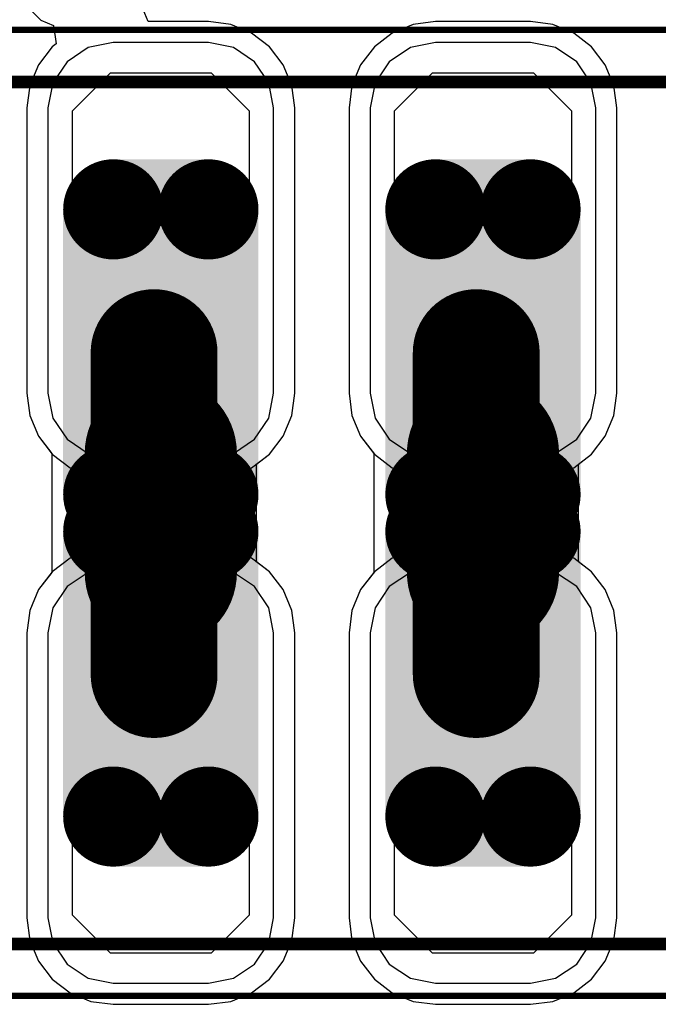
# Model space of a CAD drawing. Header units: millimetres. Extents: x -0.08 to 3.17, y -0.08 to 4.88.
# Tile 175 of 256: x 1.7 to 1.9, y 2.41 to 2.71. Entities that reach past the tile are written whole.
import ezdxf

# ---------------------------------------------------------------- set-up
doc = ezdxf.new("R2010")
doc.units = ezdxf.units.MM
doc.header["$MEASUREMENT"] = 0
for name, color, linetype in [('BottomLayer', 5, 'Continuous'), ('BottomSolder', 6, 'Continuous'), ('Mechanical13', 56, 'Continuous'), ('Mechanical15', 56, 'Continuous'), ('MidLayer1', 16, 'Continuous'), ('MidLayer2', 76, 'Continuous'), ('MultiLayer', 9, 'Continuous'), ('PadHoleLayer', 156, 'Continuous'), ('TopLayer', 1, 'Continuous'), ('TopPaste', 8, 'Continuous'), ('TopSolder', 216, 'Continuous')]:
    doc.layers.add(name, color=color, linetype=linetype)

# ---------------------------------------------------------------- blocks, each defined once
blk = doc.blocks.new('HLE_115_02_F_DV_F_________1_548')
at = {"layer": 'BottomLayer', "const_width": 0.01476}
for points in [[(0.17785, 0.09429, 1), (0.19262, 0.09429, 1)], [(0.20738, 0.09429, 1), (0.22215, 0.09429, 1)], [(0.27785, 0.09429, 1), (0.29262, 0.09429, 1)], [(0.30738, 0.09429, 1), (0.32215, 0.09429, 1)], [(0.17785, 0.00571, 1), (0.19262, 0.00571, 1)], [(0.20738, 0.00571, 1), (0.22215, 0.00571, 1)], [(0.27785, 0.00571, 1), (0.29262, 0.00571, 1)], [(0.30738, 0.00571, 1), (0.32215, 0.00571, 1)], [(0.17785, -0.00571, 1), (0.19262, -0.00571, 1)], [(0.20738, -0.00571, 1), (0.22215, -0.00571, 1)], [(0.27785, -0.00571, 1), (0.29262, -0.00571, 1)], [(0.30738, -0.00571, 1), (0.32215, -0.00571, 1)], [(0.17785, -0.09429, 1), (0.19262, -0.09429, 1)], [(0.20738, -0.09429, 1), (0.22215, -0.09429, 1)], [(0.27785, -0.09429, 1), (0.29262, -0.09429, 1)], [(0.30738, -0.09429, 1), (0.32215, -0.09429, 1)]]:
    blk.add_lwpolyline(points, format="xyb", close=True, dxfattribs=at)
at = {"layer": 'BottomLayer'}
for points in [[(0.18524, -0.00906), (0.21476, -0.00906), (0.18524, 0.10906), (0.21476, 0.10906)], [(0.28524, -0.00906), (0.31476, -0.00906), (0.28524, 0.10906), (0.31476, 0.10906)], [(0.17047, 0.00571), (0.22953, 0.00571), (0.17047, 0.09429), (0.22953, 0.09429)], [(0.27047, 0.00571), (0.32953, 0.00571), (0.27047, 0.09429), (0.32953, 0.09429)], [(0.21476, 0.00906), (0.18524, 0.00906), (0.21476, -0.10906), (0.18524, -0.10906)], [(0.31476, 0.00906), (0.28524, 0.00906), (0.31476, -0.10906), (0.28524, -0.10906)], [(0.22953, -0.00571), (0.17047, -0.00571), (0.22953, -0.09429), (0.17047, -0.09429)], [(0.32953, -0.00571), (0.27047, -0.00571), (0.32953, -0.09429), (0.27047, -0.09429)]]:
    blk.add_solid(points, dxfattribs=at)
at = {"layer": 'BottomSolder', "const_width": 0.01555}
for points in [[(0.17746, 0.09429, 1), (0.19301, 0.09429, 1)], [(0.20699, 0.09429, 1), (0.22254, 0.09429, 1)], [(0.27746, 0.09429, 1), (0.29301, 0.09429, 1)], [(0.30699, 0.09429, 1), (0.32254, 0.09429, 1)], [(0.17746, 0.00571, 1), (0.19301, 0.00571, 1)], [(0.20699, 0.00571, 1), (0.22254, 0.00571, 1)], [(0.27746, 0.00571, 1), (0.29301, 0.00571, 1)], [(0.30699, 0.00571, 1), (0.32254, 0.00571, 1)], [(0.17746, -0.00571, 1), (0.19301, -0.00571, 1)], [(0.20699, -0.00571, 1), (0.22254, -0.00571, 1)], [(0.27746, -0.00571, 1), (0.29301, -0.00571, 1)], [(0.30699, -0.00571, 1), (0.32254, -0.00571, 1)], [(0.17746, -0.09429, 1), (0.19301, -0.09429, 1)], [(0.20699, -0.09429, 1), (0.22254, -0.09429, 1)], [(0.27746, -0.09429, 1), (0.29301, -0.09429, 1)], [(0.30699, -0.09429, 1), (0.32254, -0.09429, 1)]]:
    blk.add_lwpolyline(points, format="xyb", close=True, dxfattribs=at)
at = {"layer": 'BottomSolder'}
for points in [[(0.18524, -0.00984), (0.21476, -0.00984), (0.18524, 0.10984), (0.21476, 0.10984)], [(0.28524, -0.00984), (0.31476, -0.00984), (0.28524, 0.10984), (0.31476, 0.10984)], [(0.16969, 0.00571), (0.23031, 0.00571), (0.16969, 0.09429), (0.23031, 0.09429)], [(0.26969, 0.00571), (0.33031, 0.00571), (0.26969, 0.09429), (0.33031, 0.09429)], [(0.21476, 0.00984), (0.18524, 0.00984), (0.21476, -0.10984), (0.18524, -0.10984)], [(0.31476, 0.00984), (0.28524, 0.00984), (0.31476, -0.10984), (0.28524, -0.10984)], [(0.23031, -0.00571), (0.16969, -0.00571), (0.23031, -0.09429), (0.16969, -0.09429)], [(0.33031, -0.00571), (0.26969, -0.00571), (0.33031, -0.09429), (0.26969, -0.09429)]]:
    blk.add_solid(points, dxfattribs=at)
at = {"layer": 'Mechanical13', "const_width": 0.00394}
for points in [[(-0.74409, 0.13386), (0.74409, 0.13386)], [(-0.74409, -0.13386), (0.74409, -0.13386)]]:
    blk.add_lwpolyline(points, dxfattribs=at)
at = {"layer": 'Mechanical15', "const_width": 0.00197}
for points in [[(-0.75197, 0.15), (0.75197, 0.15)], [(-0.75197, -0.15), (0.75197, -0.15)]]:
    blk.add_lwpolyline(points, dxfattribs=at)
at = {"layer": 'MidLayer1', "const_width": 0.01476}
for points in [[(0.17785, 0.09429, 1), (0.19262, 0.09429, 1)], [(0.20738, 0.09429, 1), (0.22215, 0.09429, 1)], [(0.27785, 0.09429, 1), (0.29262, 0.09429, 1)], [(0.30738, 0.09429, 1), (0.32215, 0.09429, 1)], [(0.17785, 0.00571, 1), (0.19262, 0.00571, 1)], [(0.20738, 0.00571, 1), (0.22215, 0.00571, 1)], [(0.27785, 0.00571, 1), (0.29262, 0.00571, 1)], [(0.30738, 0.00571, 1), (0.32215, 0.00571, 1)], [(0.17785, -0.00571, 1), (0.19262, -0.00571, 1)], [(0.20738, -0.00571, 1), (0.22215, -0.00571, 1)], [(0.27785, -0.00571, 1), (0.29262, -0.00571, 1)], [(0.30738, -0.00571, 1), (0.32215, -0.00571, 1)], [(0.17785, -0.09429, 1), (0.19262, -0.09429, 1)], [(0.20738, -0.09429, 1), (0.22215, -0.09429, 1)], [(0.27785, -0.09429, 1), (0.29262, -0.09429, 1)], [(0.30738, -0.09429, 1), (0.32215, -0.09429, 1)]]:
    blk.add_lwpolyline(points, format="xyb", close=True, dxfattribs=at)
at = {"layer": 'MidLayer1'}
for points in [[(0.18524, -0.00906), (0.21476, -0.00906), (0.18524, 0.10906), (0.21476, 0.10906)], [(0.28524, -0.00906), (0.31476, -0.00906), (0.28524, 0.10906), (0.31476, 0.10906)], [(0.17047, 0.00571), (0.22953, 0.00571), (0.17047, 0.09429), (0.22953, 0.09429)], [(0.27047, 0.00571), (0.32953, 0.00571), (0.27047, 0.09429), (0.32953, 0.09429)], [(0.21476, 0.00906), (0.18524, 0.00906), (0.21476, -0.10906), (0.18524, -0.10906)], [(0.31476, 0.00906), (0.28524, 0.00906), (0.31476, -0.10906), (0.28524, -0.10906)], [(0.22953, -0.00571), (0.17047, -0.00571), (0.22953, -0.09429), (0.17047, -0.09429)], [(0.32953, -0.00571), (0.27047, -0.00571), (0.32953, -0.09429), (0.27047, -0.09429)]]:
    blk.add_solid(points, dxfattribs=at)
at = {"layer": 'MidLayer2', "const_width": 0.01476}
for points in [[(0.17785, 0.09429, 1), (0.19262, 0.09429, 1)], [(0.20738, 0.09429, 1), (0.22215, 0.09429, 1)], [(0.27785, 0.09429, 1), (0.29262, 0.09429, 1)], [(0.30738, 0.09429, 1), (0.32215, 0.09429, 1)], [(0.17785, 0.00571, 1), (0.19262, 0.00571, 1)], [(0.20738, 0.00571, 1), (0.22215, 0.00571, 1)], [(0.27785, 0.00571, 1), (0.29262, 0.00571, 1)], [(0.30738, 0.00571, 1), (0.32215, 0.00571, 1)], [(0.17785, -0.00571, 1), (0.19262, -0.00571, 1)], [(0.20738, -0.00571, 1), (0.22215, -0.00571, 1)], [(0.27785, -0.00571, 1), (0.29262, -0.00571, 1)], [(0.30738, -0.00571, 1), (0.32215, -0.00571, 1)], [(0.17785, -0.09429, 1), (0.19262, -0.09429, 1)], [(0.20738, -0.09429, 1), (0.22215, -0.09429, 1)], [(0.27785, -0.09429, 1), (0.29262, -0.09429, 1)], [(0.30738, -0.09429, 1), (0.32215, -0.09429, 1)]]:
    blk.add_lwpolyline(points, format="xyb", close=True, dxfattribs=at)
at = {"layer": 'MidLayer2'}
for points in [[(0.18524, -0.00906), (0.21476, -0.00906), (0.18524, 0.10906), (0.21476, 0.10906)], [(0.28524, -0.00906), (0.31476, -0.00906), (0.28524, 0.10906), (0.31476, 0.10906)], [(0.17047, 0.00571), (0.22953, 0.00571), (0.17047, 0.09429), (0.22953, 0.09429)], [(0.27047, 0.00571), (0.32953, 0.00571), (0.27047, 0.09429), (0.32953, 0.09429)], [(0.21476, 0.00906), (0.18524, 0.00906), (0.21476, -0.10906), (0.18524, -0.10906)], [(0.31476, 0.00906), (0.28524, 0.00906), (0.31476, -0.10906), (0.28524, -0.10906)], [(0.22953, -0.00571), (0.17047, -0.00571), (0.22953, -0.09429), (0.17047, -0.09429)], [(0.32953, -0.00571), (0.27047, -0.00571), (0.32953, -0.09429), (0.27047, -0.09429)]]:
    blk.add_solid(points, dxfattribs=at)
at = {"layer": 'MultiLayer', "const_width": 0.01476}
for points in [[(0.17785, 0.09429, 1), (0.19262, 0.09429, 1)], [(0.20738, 0.09429, 1), (0.22215, 0.09429, 1)], [(0.27785, 0.09429, 1), (0.29262, 0.09429, 1)], [(0.30738, 0.09429, 1), (0.32215, 0.09429, 1)], [(0.17785, 0.00571, 1), (0.19262, 0.00571, 1)], [(0.20738, 0.00571, 1), (0.22215, 0.00571, 1)], [(0.27785, 0.00571, 1), (0.29262, 0.00571, 1)], [(0.30738, 0.00571, 1), (0.32215, 0.00571, 1)], [(0.17785, -0.00571, 1), (0.19262, -0.00571, 1)], [(0.20738, -0.00571, 1), (0.22215, -0.00571, 1)], [(0.27785, -0.00571, 1), (0.29262, -0.00571, 1)], [(0.30738, -0.00571, 1), (0.32215, -0.00571, 1)], [(0.17785, -0.09429, 1), (0.19262, -0.09429, 1)], [(0.20738, -0.09429, 1), (0.22215, -0.09429, 1)], [(0.27785, -0.09429, 1), (0.29262, -0.09429, 1)], [(0.30738, -0.09429, 1), (0.32215, -0.09429, 1)]]:
    blk.add_lwpolyline(points, format="xyb", close=True, dxfattribs=at)
at = {"layer": 'MultiLayer'}
for points in [[(0.18524, -0.00906), (0.21476, -0.00906), (0.18524, 0.10906), (0.21476, 0.10906)], [(0.28524, -0.00906), (0.31476, -0.00906), (0.28524, 0.10906), (0.31476, 0.10906)], [(0.17047, 0.00571), (0.22953, 0.00571), (0.17047, 0.09429), (0.22953, 0.09429)], [(0.27047, 0.00571), (0.32953, 0.00571), (0.27047, 0.09429), (0.32953, 0.09429)], [(0.21476, 0.00906), (0.18524, 0.00906), (0.21476, -0.10906), (0.18524, -0.10906)], [(0.31476, 0.00906), (0.28524, 0.00906), (0.31476, -0.10906), (0.28524, -0.10906)], [(0.22953, -0.00571), (0.17047, -0.00571), (0.22953, -0.09429), (0.17047, -0.09429)], [(0.32953, -0.00571), (0.27047, -0.00571), (0.32953, -0.09429), (0.27047, -0.09429)]]:
    blk.add_solid(points, dxfattribs=at)
at = {"layer": 'PadHoleLayer', "const_width": 0.02362}
for points in [[(0.18819, 0.0185, 1), (0.21181, 0.0185, 1)], [(0.28819, 0.0185, 1), (0.31181, 0.0185, 1)], [(0.18819, -0.0185, 1), (0.21181, -0.0185, 1)], [(0.28819, -0.0185, 1), (0.31181, -0.0185, 1)]]:
    blk.add_lwpolyline(points, format="xyb", close=True, dxfattribs=at)
at = {"layer": 'TopLayer', "const_width": 0.01476}
for points in [[(0.17785, 0.09429, 1), (0.19262, 0.09429, 1)], [(0.20738, 0.09429, 1), (0.22215, 0.09429, 1)], [(0.27785, 0.09429, 1), (0.29262, 0.09429, 1)], [(0.30738, 0.09429, 1), (0.32215, 0.09429, 1)], [(0.17785, 0.00571, 1), (0.19262, 0.00571, 1)], [(0.20738, 0.00571, 1), (0.22215, 0.00571, 1)], [(0.27785, 0.00571, 1), (0.29262, 0.00571, 1)], [(0.30738, 0.00571, 1), (0.32215, 0.00571, 1)], [(0.17785, -0.00571, 1), (0.19262, -0.00571, 1)], [(0.20738, -0.00571, 1), (0.22215, -0.00571, 1)], [(0.27785, -0.00571, 1), (0.29262, -0.00571, 1)], [(0.30738, -0.00571, 1), (0.32215, -0.00571, 1)], [(0.17785, -0.09429, 1), (0.19262, -0.09429, 1)], [(0.20738, -0.09429, 1), (0.22215, -0.09429, 1)], [(0.27785, -0.09429, 1), (0.29262, -0.09429, 1)], [(0.30738, -0.09429, 1), (0.32215, -0.09429, 1)]]:
    blk.add_lwpolyline(points, format="xyb", close=True, dxfattribs=at)
at = {"layer": 'TopLayer'}
for points in [[(0.18524, -0.00906), (0.21476, -0.00906), (0.18524, 0.10906), (0.21476, 0.10906)], [(0.28524, -0.00906), (0.31476, -0.00906), (0.28524, 0.10906), (0.31476, 0.10906)], [(0.17047, 0.00571), (0.22953, 0.00571), (0.17047, 0.09429), (0.22953, 0.09429)], [(0.27047, 0.00571), (0.32953, 0.00571), (0.27047, 0.09429), (0.32953, 0.09429)], [(0.21476, 0.00906), (0.18524, 0.00906), (0.21476, -0.10906), (0.18524, -0.10906)], [(0.31476, 0.00906), (0.28524, 0.00906), (0.31476, -0.10906), (0.28524, -0.10906)], [(0.22953, -0.00571), (0.17047, -0.00571), (0.22953, -0.09429), (0.17047, -0.09429)], [(0.32953, -0.00571), (0.27047, -0.00571), (0.32953, -0.09429), (0.27047, -0.09429)]]:
    blk.add_solid(points, dxfattribs=at)
at = {"layer": 'TopSolder', "const_width": 0.01555}
for points in [[(0.17746, 0.09429, 1), (0.19301, 0.09429, 1)], [(0.20699, 0.09429, 1), (0.22254, 0.09429, 1)], [(0.27746, 0.09429, 1), (0.29301, 0.09429, 1)], [(0.30699, 0.09429, 1), (0.32254, 0.09429, 1)], [(0.17746, 0.00571, 1), (0.19301, 0.00571, 1)], [(0.20699, 0.00571, 1), (0.22254, 0.00571, 1)], [(0.27746, 0.00571, 1), (0.29301, 0.00571, 1)], [(0.30699, 0.00571, 1), (0.32254, 0.00571, 1)], [(0.17746, -0.00571, 1), (0.19301, -0.00571, 1)], [(0.20699, -0.00571, 1), (0.22254, -0.00571, 1)], [(0.27746, -0.00571, 1), (0.29301, -0.00571, 1)], [(0.30699, -0.00571, 1), (0.32254, -0.00571, 1)], [(0.17746, -0.09429, 1), (0.19301, -0.09429, 1)], [(0.20699, -0.09429, 1), (0.22254, -0.09429, 1)], [(0.27746, -0.09429, 1), (0.29301, -0.09429, 1)], [(0.30699, -0.09429, 1), (0.32254, -0.09429, 1)]]:
    blk.add_lwpolyline(points, format="xyb", close=True, dxfattribs=at)
at = {"layer": 'TopSolder'}
for points in [[(0.18524, -0.00984), (0.21476, -0.00984), (0.18524, 0.10984), (0.21476, 0.10984)], [(0.28524, -0.00984), (0.31476, -0.00984), (0.28524, 0.10984), (0.31476, 0.10984)], [(0.16969, 0.00571), (0.23031, 0.00571), (0.16969, 0.09429), (0.23031, 0.09429)], [(0.26969, 0.00571), (0.33031, 0.00571), (0.26969, 0.09429), (0.33031, 0.09429)], [(0.17047, 0.07776), (0.22953, 0.07776), (0.17047, 0.0876), (0.22953, 0.0876)], [(0.27047, 0.07776), (0.32953, 0.07776), (0.27047, 0.0876), (0.32953, 0.0876)], [(0.21476, 0.00984), (0.18524, 0.00984), (0.21476, -0.10984), (0.18524, -0.10984)], [(0.31476, 0.00984), (0.28524, 0.00984), (0.31476, -0.10984), (0.28524, -0.10984)], [(0.23031, -0.00571), (0.16969, -0.00571), (0.23031, -0.09429), (0.16969, -0.09429)], [(0.33031, -0.00571), (0.26969, -0.00571), (0.33031, -0.09429), (0.26969, -0.09429)], [(0.17047, -0.0876), (0.22953, -0.0876), (0.17047, -0.07776), (0.22953, -0.07776)], [(0.27047, -0.0876), (0.32953, -0.0876), (0.27047, -0.07776), (0.32953, -0.07776)]]:
    blk.add_solid(points, dxfattribs=at)

msp = doc.modelspace()

# ---------------------------------------------------------------- linework, layer by layer
at = {"layer": 'BottomLayer'}
for p, q in [((1.7043, 2.71793), (1.70995, 2.71228)), ((1.74333, 2.71184), (1.74126, 2.71684)), ((1.70995, 2.71228), (1.71395, 2.71063)), ((1.71395, 2.71063), (1.7147, 2.7049)), ((1.76199, 2.71184), (1.74333, 2.71184)), ((1.76893, 2.71093), (1.76199, 2.71184)), ((1.77539, 2.70825), (1.76893, 2.71093)), ((1.82553, 2.71093), (1.81906, 2.70825)), ((1.83246, 2.71184), (1.82553, 2.71093)), ((1.86199, 2.71184), (1.83246, 2.71184)), ((1.86893, 2.71093), (1.86199, 2.71184)), ((1.87539, 2.70825), (1.86893, 2.71093)), ((1.78095, 2.70399), (1.77539, 2.70825)), ((1.81906, 2.70825), (1.81351, 2.70399)), ((1.88095, 2.70399), (1.87539, 2.70825)), ((1.71351, 2.70399), (1.70925, 2.69844)), ((1.7147, 2.7049), (1.71351, 2.70399)), ((1.7852, 2.69844), (1.78095, 2.70399)), ((1.81351, 2.70399), (1.80925, 2.69844)), ((1.88521, 2.69844), (1.88095, 2.70399)), ((1.70925, 2.69844), (1.70657, 2.69197)), ((1.78788, 2.69197), (1.7852, 2.69844)), ((1.80925, 2.69844), (1.80657, 2.69197)), ((1.88788, 2.69197), (1.88521, 2.69844)), ((1.70657, 2.69197), (1.70566, 2.68503)), ((1.7888, 2.68503), (1.78788, 2.69197)), ((1.80657, 2.69197), (1.80566, 2.68503)), ((1.8888, 2.68503), (1.88788, 2.69197)), ((1.70566, 2.68503), (1.70566, 2.59645)), ((1.7888, 2.59645), (1.7888, 2.68503)), ((1.80566, 2.68503), (1.80566, 2.59645)), ((1.8888, 2.59645), (1.8888, 2.68503)), ((1.70566, 2.59645), (1.70657, 2.58951)), ((1.78788, 2.58951), (1.7888, 2.59645)), ((1.80566, 2.59645), (1.80657, 2.58951)), ((1.88788, 2.58951), (1.8888, 2.59645)), ((1.70657, 2.58951), (1.70925, 2.58305)), ((1.7852, 2.58305), (1.78788, 2.58951)), ((1.80657, 2.58951), (1.80925, 2.58305)), ((1.88521, 2.58305), (1.88788, 2.58951)), ((1.70925, 2.58305), (1.71337, 2.57768)), ((1.78095, 2.5775), (1.7852, 2.58305)), ((1.80925, 2.58305), (1.81337, 2.57768)), ((1.88095, 2.5775), (1.88521, 2.58305)), ((1.71337, 2.57768), (1.71337, 2.54081)), ((1.77691, 2.5744), (1.78095, 2.5775)), ((1.81337, 2.57768), (1.81337, 2.54081)), ((1.87691, 2.5744), (1.88095, 2.5775)), ((1.77691, 2.54409), (1.77691, 2.5744)), ((1.87691, 2.54409), (1.87691, 2.5744)), ((1.78095, 2.541), (1.77691, 2.54409)), ((1.88095, 2.541), (1.87691, 2.54409)), ((1.71337, 2.54081), (1.70925, 2.53544)), ((1.7852, 2.53544), (1.78095, 2.541)), ((1.81337, 2.54081), (1.80925, 2.53544)), ((1.88521, 2.53544), (1.88095, 2.541)), ((1.70925, 2.53544), (1.70657, 2.52898)), ((1.78788, 2.52898), (1.7852, 2.53544)), ((1.80925, 2.53544), (1.80657, 2.52898)), ((1.88788, 2.52898), (1.88521, 2.53544)), ((1.70657, 2.52898), (1.70566, 2.52204)), ((1.7888, 2.52204), (1.78788, 2.52898)), ((1.80657, 2.52898), (1.80566, 2.52204)), ((1.8888, 2.52204), (1.88788, 2.52898)), ((1.70566, 2.52204), (1.70566, 2.43346)), ((1.7888, 2.43346), (1.7888, 2.52204)), ((1.80566, 2.52204), (1.80566, 2.43346)), ((1.8888, 2.43346), (1.8888, 2.52204)), ((1.70566, 2.43346), (1.70657, 2.42652)), ((1.78788, 2.42652), (1.7888, 2.43346)), ((1.80566, 2.43346), (1.80657, 2.42652)), ((1.88788, 2.42652), (1.8888, 2.43346)), ((1.70657, 2.42652), (1.70925, 2.42006)), ((1.7852, 2.42006), (1.78788, 2.42652)), ((1.80657, 2.42652), (1.80925, 2.42006)), ((1.88521, 2.42006), (1.88788, 2.42652)), ((1.70925, 2.42006), (1.71351, 2.41451)), ((1.78095, 2.41451), (1.7852, 2.42006)), ((1.80925, 2.42006), (1.81351, 2.41451)), ((1.88095, 2.41451), (1.88521, 2.42006)), ((1.71351, 2.41451), (1.71906, 2.41025)), ((1.77539, 2.41025), (1.78095, 2.41451)), ((1.81351, 2.41451), (1.81906, 2.41025)), ((1.87539, 2.41025), (1.88095, 2.41451)), ((1.71906, 2.41025), (1.72553, 2.40757)), ((1.76893, 2.40757), (1.77539, 2.41025)), ((1.81906, 2.41025), (1.82553, 2.40757)), ((1.86893, 2.40757), (1.87539, 2.41025)), ((1.72553, 2.40757), (1.73246, 2.40666)), ((1.73246, 2.40666), (1.76199, 2.40666)), ((1.76199, 2.40666), (1.76893, 2.40757)), ((1.82553, 2.40757), (1.83246, 2.40666)), ((1.83246, 2.40666), (1.86199, 2.40666)), ((1.86199, 2.40666), (1.86893, 2.40757))]:
    msp.add_line(p, q, dxfattribs=at)
at = {"layer": 'BottomLayer', "const_width": 0.03937}
for points in [[(1.74514, 2.50905), (1.74514, 2.60905)], [(1.84514, 2.50905), (1.84514, 2.60905)]]:
    msp.add_lwpolyline(points, dxfattribs=at)
at = {"layer": 'BottomLayer', "const_width": 0.01969}
for points in [[(1.7353, 2.60905, 1), (1.75498, 2.60905, 1)], [(1.8353, 2.60905, 1), (1.85498, 2.60905, 1)], [(1.7353, 2.50905, 1), (1.75498, 2.50905, 1)], [(1.8353, 2.50905, 1), (1.85498, 2.50905, 1)]]:
    msp.add_lwpolyline(points, format="xyb", close=True, dxfattribs=at)
at = {"layer": 'MidLayer1'}
for p, q in [((1.7043, 2.71793), (1.70995, 2.71228)), ((1.74333, 2.71184), (1.74126, 2.71684)), ((1.70995, 2.71228), (1.71395, 2.71063)), ((1.71395, 2.71063), (1.7147, 2.7049)), ((1.76199, 2.71184), (1.74333, 2.71184)), ((1.76893, 2.71093), (1.76199, 2.71184)), ((1.77539, 2.70825), (1.76893, 2.71093)), ((1.82553, 2.71093), (1.81906, 2.70825)), ((1.83246, 2.71184), (1.82553, 2.71093)), ((1.86199, 2.71184), (1.83246, 2.71184)), ((1.86893, 2.71093), (1.86199, 2.71184)), ((1.87539, 2.70825), (1.86893, 2.71093)), ((1.78095, 2.70399), (1.77539, 2.70825)), ((1.81906, 2.70825), (1.81351, 2.70399)), ((1.88095, 2.70399), (1.87539, 2.70825)), ((1.71351, 2.70399), (1.70925, 2.69844)), ((1.7147, 2.7049), (1.71351, 2.70399)), ((1.7852, 2.69844), (1.78095, 2.70399)), ((1.81351, 2.70399), (1.80925, 2.69844)), ((1.88521, 2.69844), (1.88095, 2.70399)), ((1.70925, 2.69844), (1.70657, 2.69197)), ((1.78788, 2.69197), (1.7852, 2.69844)), ((1.80925, 2.69844), (1.80657, 2.69197)), ((1.88788, 2.69197), (1.88521, 2.69844)), ((1.70657, 2.69197), (1.70566, 2.68503)), ((1.7888, 2.68503), (1.78788, 2.69197)), ((1.80657, 2.69197), (1.80566, 2.68503)), ((1.8888, 2.68503), (1.88788, 2.69197)), ((1.70566, 2.68503), (1.70566, 2.59645)), ((1.7888, 2.59645), (1.7888, 2.68503)), ((1.80566, 2.68503), (1.80566, 2.59645)), ((1.8888, 2.59645), (1.8888, 2.68503)), ((1.70566, 2.59645), (1.70657, 2.58951)), ((1.78788, 2.58951), (1.7888, 2.59645)), ((1.80566, 2.59645), (1.80657, 2.58951)), ((1.88788, 2.58951), (1.8888, 2.59645)), ((1.70657, 2.58951), (1.70925, 2.58305)), ((1.7852, 2.58305), (1.78788, 2.58951)), ((1.80657, 2.58951), (1.80925, 2.58305)), ((1.88521, 2.58305), (1.88788, 2.58951)), ((1.70925, 2.58305), (1.71351, 2.5775)), ((1.78095, 2.5775), (1.7852, 2.58305)), ((1.80925, 2.58305), (1.81351, 2.5775)), ((1.88095, 2.5775), (1.88521, 2.58305)), ((1.71351, 2.5775), (1.71906, 2.57324)), ((1.77539, 2.57324), (1.78095, 2.5775)), ((1.81351, 2.5775), (1.81906, 2.57324)), ((1.87539, 2.57324), (1.88095, 2.5775)), ((1.71906, 2.57324), (1.72553, 2.57056)), ((1.76893, 2.57056), (1.77539, 2.57324)), ((1.81906, 2.57324), (1.82553, 2.57056)), ((1.86893, 2.57056), (1.87539, 2.57324)), ((1.72553, 2.57056), (1.73246, 2.56965)), ((1.73246, 2.56965), (1.76199, 2.56965)), ((1.76199, 2.56965), (1.76893, 2.57056)), ((1.82553, 2.57056), (1.83246, 2.56965)), ((1.83246, 2.56965), (1.86199, 2.56965)), ((1.86199, 2.56965), (1.86893, 2.57056)), ((1.72553, 2.54793), (1.71906, 2.54526)), ((1.73246, 2.54885), (1.72553, 2.54793)), ((1.76199, 2.54885), (1.73246, 2.54885)), ((1.76893, 2.54793), (1.76199, 2.54885)), ((1.77539, 2.54526), (1.76893, 2.54793)), ((1.82553, 2.54793), (1.81906, 2.54526)), ((1.83246, 2.54885), (1.82553, 2.54793)), ((1.86199, 2.54885), (1.83246, 2.54885)), ((1.86893, 2.54793), (1.86199, 2.54885)), ((1.87539, 2.54526), (1.86893, 2.54793)), ((1.71906, 2.54526), (1.71351, 2.541)), ((1.78095, 2.541), (1.77539, 2.54526)), ((1.81906, 2.54526), (1.81351, 2.541)), ((1.88095, 2.541), (1.87539, 2.54526)), ((1.71351, 2.541), (1.70925, 2.53544)), ((1.7852, 2.53544), (1.78095, 2.541)), ((1.81351, 2.541), (1.80925, 2.53544)), ((1.88521, 2.53544), (1.88095, 2.541)), ((1.70925, 2.53544), (1.70657, 2.52898)), ((1.78788, 2.52898), (1.7852, 2.53544)), ((1.80925, 2.53544), (1.80657, 2.52898)), ((1.88788, 2.52898), (1.88521, 2.53544)), ((1.70657, 2.52898), (1.70566, 2.52204)), ((1.7888, 2.52204), (1.78788, 2.52898)), ((1.80657, 2.52898), (1.80566, 2.52204)), ((1.8888, 2.52204), (1.88788, 2.52898)), ((1.70566, 2.52204), (1.70566, 2.43346)), ((1.7888, 2.43346), (1.7888, 2.52204)), ((1.80566, 2.52204), (1.80566, 2.43346)), ((1.8888, 2.43346), (1.8888, 2.52204)), ((1.70566, 2.43346), (1.70657, 2.42652)), ((1.78788, 2.42652), (1.7888, 2.43346)), ((1.80566, 2.43346), (1.80657, 2.42652)), ((1.88788, 2.42652), (1.8888, 2.43346)), ((1.70657, 2.42652), (1.70925, 2.42006)), ((1.7852, 2.42006), (1.78788, 2.42652)), ((1.80657, 2.42652), (1.80925, 2.42006)), ((1.88521, 2.42006), (1.88788, 2.42652)), ((1.70925, 2.42006), (1.71351, 2.41451)), ((1.78095, 2.41451), (1.7852, 2.42006)), ((1.80925, 2.42006), (1.81351, 2.41451)), ((1.88095, 2.41451), (1.88521, 2.42006)), ((1.71351, 2.41451), (1.71906, 2.41025)), ((1.77539, 2.41025), (1.78095, 2.41451)), ((1.81351, 2.41451), (1.81906, 2.41025)), ((1.87539, 2.41025), (1.88095, 2.41451)), ((1.71906, 2.41025), (1.72553, 2.40757)), ((1.76893, 2.40757), (1.77539, 2.41025)), ((1.81906, 2.41025), (1.82553, 2.40757)), ((1.86893, 2.40757), (1.87539, 2.41025)), ((1.72553, 2.40757), (1.73246, 2.40666)), ((1.73246, 2.40666), (1.76199, 2.40666)), ((1.76199, 2.40666), (1.76893, 2.40757)), ((1.82553, 2.40757), (1.83246, 2.40666)), ((1.83246, 2.40666), (1.86199, 2.40666)), ((1.86199, 2.40666), (1.86893, 2.40757))]:
    msp.add_line(p, q, dxfattribs=at)
at = {"layer": 'MidLayer2'}
for p, q in [((1.72471, 2.70376), (1.71813, 2.69937)), ((1.73246, 2.70531), (1.72471, 2.70376)), ((1.76199, 2.70531), (1.73246, 2.70531)), ((1.76975, 2.70376), (1.76199, 2.70531)), ((1.77633, 2.69937), (1.76975, 2.70376)), ((1.82471, 2.70376), (1.81813, 2.69937)), ((1.83246, 2.70531), (1.82471, 2.70376)), ((1.86199, 2.70531), (1.83246, 2.70531)), ((1.86975, 2.70376), (1.86199, 2.70531)), ((1.87633, 2.69937), (1.86975, 2.70376)), ((1.71813, 2.69937), (1.71374, 2.69279)), ((1.78072, 2.69279), (1.77633, 2.69937)), ((1.81813, 2.69937), (1.81374, 2.69279)), ((1.88072, 2.69279), (1.87633, 2.69937)), ((1.71374, 2.69279), (1.71219, 2.68503)), ((1.78226, 2.68503), (1.78072, 2.69279)), ((1.81374, 2.69279), (1.81219, 2.68503)), ((1.88226, 2.68503), (1.88072, 2.69279)), ((1.71219, 2.68503), (1.71219, 2.59645)), ((1.78226, 2.59645), (1.78226, 2.68503)), ((1.81219, 2.68503), (1.81219, 2.59645)), ((1.88226, 2.59645), (1.88226, 2.68503)), ((1.71219, 2.59645), (1.71374, 2.58869)), ((1.78072, 2.58869), (1.78226, 2.59645)), ((1.81219, 2.59645), (1.81374, 2.58869)), ((1.88072, 2.58869), (1.88226, 2.59645)), ((1.71374, 2.58869), (1.71813, 2.58212)), ((1.77633, 2.58212), (1.78072, 2.58869)), ((1.81374, 2.58869), (1.81813, 2.58212)), ((1.87633, 2.58212), (1.88072, 2.58869)), ((1.71813, 2.58212), (1.72471, 2.57772)), ((1.76975, 2.57772), (1.77633, 2.58212)), ((1.81813, 2.58212), (1.82471, 2.57772)), ((1.86975, 2.57772), (1.87633, 2.58212)), ((1.72471, 2.57772), (1.73246, 2.57618)), ((1.73246, 2.57618), (1.76199, 2.57618)), ((1.76199, 2.57618), (1.76975, 2.57772)), ((1.82471, 2.57772), (1.83246, 2.57618)), ((1.83246, 2.57618), (1.86199, 2.57618)), ((1.86199, 2.57618), (1.86975, 2.57772)), ((1.73246, 2.54231), (1.72471, 2.54077)), ((1.76199, 2.54231), (1.73246, 2.54231)), ((1.76975, 2.54077), (1.76199, 2.54231)), ((1.83246, 2.54231), (1.82471, 2.54077)), ((1.86199, 2.54231), (1.83246, 2.54231)), ((1.86975, 2.54077), (1.86199, 2.54231)), ((1.72471, 2.54077), (1.71813, 2.53638)), ((1.77633, 2.53638), (1.76975, 2.54077)), ((1.82471, 2.54077), (1.81813, 2.53638)), ((1.87633, 2.53638), (1.86975, 2.54077)), ((1.71813, 2.53638), (1.71374, 2.5298)), ((1.78072, 2.5298), (1.77633, 2.53638)), ((1.81813, 2.53638), (1.81374, 2.5298)), ((1.88072, 2.5298), (1.87633, 2.53638)), ((1.71374, 2.5298), (1.71219, 2.52204)), ((1.78226, 2.52204), (1.78072, 2.5298)), ((1.81374, 2.5298), (1.81219, 2.52204)), ((1.88226, 2.52204), (1.88072, 2.5298)), ((1.71219, 2.52204), (1.71219, 2.43346)), ((1.78226, 2.43346), (1.78226, 2.52204)), ((1.81219, 2.52204), (1.81219, 2.43346)), ((1.88226, 2.43346), (1.88226, 2.52204)), ((1.71219, 2.43346), (1.71374, 2.4257)), ((1.78072, 2.4257), (1.78226, 2.43346)), ((1.81219, 2.43346), (1.81374, 2.4257)), ((1.88072, 2.4257), (1.88226, 2.43346)), ((1.71374, 2.4257), (1.71813, 2.41913)), ((1.77633, 2.41913), (1.78072, 2.4257)), ((1.81374, 2.4257), (1.81813, 2.41913)), ((1.87633, 2.41913), (1.88072, 2.4257)), ((1.71813, 2.41913), (1.72471, 2.41473)), ((1.76975, 2.41473), (1.77633, 2.41913)), ((1.81813, 2.41913), (1.82471, 2.41473)), ((1.86975, 2.41473), (1.87633, 2.41913)), ((1.72471, 2.41473), (1.73246, 2.41319)), ((1.73246, 2.41319), (1.76199, 2.41319)), ((1.76199, 2.41319), (1.76975, 2.41473)), ((1.82471, 2.41473), (1.83246, 2.41319)), ((1.83246, 2.41319), (1.86199, 2.41319)), ((1.86199, 2.41319), (1.86975, 2.41473))]:
    msp.add_line(p, q, dxfattribs=at)
at = {"layer": 'TopLayer'}
for p, q in [((1.7043, 2.71793), (1.70995, 2.71228)), ((1.74333, 2.71184), (1.74126, 2.71684)), ((1.70995, 2.71228), (1.71395, 2.71063)), ((1.71395, 2.71063), (1.7147, 2.7049)), ((1.76199, 2.71184), (1.74333, 2.71184)), ((1.76893, 2.71093), (1.76199, 2.71184)), ((1.77539, 2.70825), (1.76893, 2.71093)), ((1.82553, 2.71093), (1.81906, 2.70825)), ((1.83246, 2.71184), (1.82553, 2.71093)), ((1.86199, 2.71184), (1.83246, 2.71184)), ((1.86893, 2.71093), (1.86199, 2.71184)), ((1.87539, 2.70825), (1.86893, 2.71093)), ((1.78095, 2.70399), (1.77539, 2.70825)), ((1.81906, 2.70825), (1.81351, 2.70399)), ((1.88095, 2.70399), (1.87539, 2.70825)), ((1.71351, 2.70399), (1.70925, 2.69844)), ((1.7147, 2.7049), (1.71351, 2.70399)), ((1.7852, 2.69844), (1.78095, 2.70399)), ((1.81351, 2.70399), (1.80925, 2.69844)), ((1.88521, 2.69844), (1.88095, 2.70399)), ((1.70925, 2.69844), (1.70657, 2.69197)), ((1.78788, 2.69197), (1.7852, 2.69844)), ((1.80925, 2.69844), (1.80657, 2.69197)), ((1.88788, 2.69197), (1.88521, 2.69844)), ((1.70657, 2.69197), (1.70566, 2.68503)), ((1.7888, 2.68503), (1.78788, 2.69197)), ((1.80657, 2.69197), (1.80566, 2.68503)), ((1.8888, 2.68503), (1.88788, 2.69197)), ((1.70566, 2.68503), (1.70566, 2.59645)), ((1.7888, 2.59645), (1.7888, 2.68503)), ((1.80566, 2.68503), (1.80566, 2.59645)), ((1.8888, 2.59645), (1.8888, 2.68503)), ((1.70566, 2.59645), (1.70657, 2.58951)), ((1.78788, 2.58951), (1.7888, 2.59645)), ((1.80566, 2.59645), (1.80657, 2.58951)), ((1.88788, 2.58951), (1.8888, 2.59645)), ((1.70657, 2.58951), (1.70925, 2.58305)), ((1.7852, 2.58305), (1.78788, 2.58951)), ((1.80657, 2.58951), (1.80925, 2.58305)), ((1.88521, 2.58305), (1.88788, 2.58951)), ((1.70925, 2.58305), (1.71351, 2.5775)), ((1.78095, 2.5775), (1.7852, 2.58305)), ((1.80925, 2.58305), (1.81351, 2.5775)), ((1.88095, 2.5775), (1.88521, 2.58305)), ((1.71351, 2.5775), (1.71906, 2.57324)), ((1.77539, 2.57324), (1.78095, 2.5775)), ((1.81351, 2.5775), (1.81906, 2.57324)), ((1.87539, 2.57324), (1.88095, 2.5775)), ((1.71906, 2.57324), (1.72553, 2.57056)), ((1.76893, 2.57056), (1.77539, 2.57324)), ((1.81906, 2.57324), (1.82553, 2.57056)), ((1.86893, 2.57056), (1.87539, 2.57324)), ((1.72553, 2.57056), (1.73246, 2.56965)), ((1.73246, 2.56965), (1.76199, 2.56965)), ((1.76199, 2.56965), (1.76893, 2.57056)), ((1.82553, 2.57056), (1.83246, 2.56965)), ((1.83246, 2.56965), (1.86199, 2.56965)), ((1.86199, 2.56965), (1.86893, 2.57056)), ((1.72553, 2.54793), (1.71906, 2.54526)), ((1.73246, 2.54885), (1.72553, 2.54793)), ((1.76199, 2.54885), (1.73246, 2.54885)), ((1.76893, 2.54793), (1.76199, 2.54885)), ((1.77539, 2.54526), (1.76893, 2.54793)), ((1.82553, 2.54793), (1.81906, 2.54526)), ((1.83246, 2.54885), (1.82553, 2.54793)), ((1.86199, 2.54885), (1.83246, 2.54885)), ((1.86893, 2.54793), (1.86199, 2.54885)), ((1.87539, 2.54526), (1.86893, 2.54793)), ((1.71906, 2.54526), (1.71351, 2.541)), ((1.78095, 2.541), (1.77539, 2.54526)), ((1.81906, 2.54526), (1.81351, 2.541)), ((1.88095, 2.541), (1.87539, 2.54526)), ((1.71351, 2.541), (1.70925, 2.53544)), ((1.7852, 2.53544), (1.78095, 2.541)), ((1.81351, 2.541), (1.80925, 2.53544)), ((1.88521, 2.53544), (1.88095, 2.541)), ((1.70925, 2.53544), (1.70657, 2.52898)), ((1.78788, 2.52898), (1.7852, 2.53544)), ((1.80925, 2.53544), (1.80657, 2.52898)), ((1.88788, 2.52898), (1.88521, 2.53544)), ((1.70657, 2.52898), (1.70566, 2.52204)), ((1.7888, 2.52204), (1.78788, 2.52898)), ((1.80657, 2.52898), (1.80566, 2.52204)), ((1.8888, 2.52204), (1.88788, 2.52898)), ((1.70566, 2.52204), (1.70566, 2.43346)), ((1.7888, 2.43346), (1.7888, 2.52204)), ((1.80566, 2.52204), (1.80566, 2.43346)), ((1.8888, 2.43346), (1.8888, 2.52204)), ((1.70566, 2.43346), (1.70657, 2.42652)), ((1.78788, 2.42652), (1.7888, 2.43346)), ((1.80566, 2.43346), (1.80657, 2.42652)), ((1.88788, 2.42652), (1.8888, 2.43346)), ((1.70657, 2.42652), (1.70925, 2.42006)), ((1.7852, 2.42006), (1.78788, 2.42652)), ((1.80657, 2.42652), (1.80925, 2.42006)), ((1.88521, 2.42006), (1.88788, 2.42652)), ((1.70925, 2.42006), (1.71351, 2.41451)), ((1.78095, 2.41451), (1.7852, 2.42006)), ((1.80925, 2.42006), (1.81351, 2.41451)), ((1.88095, 2.41451), (1.88521, 2.42006)), ((1.71351, 2.41451), (1.71906, 2.41025)), ((1.77539, 2.41025), (1.78095, 2.41451)), ((1.81351, 2.41451), (1.81906, 2.41025)), ((1.87539, 2.41025), (1.88095, 2.41451)), ((1.71906, 2.41025), (1.72553, 2.40757)), ((1.76893, 2.40757), (1.77539, 2.41025)), ((1.81906, 2.41025), (1.82553, 2.40757)), ((1.86893, 2.40757), (1.87539, 2.41025)), ((1.72553, 2.40757), (1.73246, 2.40666)), ((1.73246, 2.40666), (1.76199, 2.40666)), ((1.76199, 2.40666), (1.76893, 2.40757)), ((1.82553, 2.40757), (1.83246, 2.40666)), ((1.83246, 2.40666), (1.86199, 2.40666)), ((1.86199, 2.40666), (1.86893, 2.40757))]:
    msp.add_line(p, q, dxfattribs=at)
at = {"layer": 'TopPaste'}
for p, q in [((1.73148, 2.69586), (1.71967, 2.68405)), ((1.76298, 2.69586), (1.73148, 2.69586)), ((1.77479, 2.68405), (1.76298, 2.69586)), ((1.83148, 2.69586), (1.81967, 2.68405)), ((1.86298, 2.69586), (1.83148, 2.69586)), ((1.87479, 2.68405), (1.86298, 2.69586)), ((1.71967, 2.68405), (1.71967, 2.64862)), ((1.77479, 2.64862), (1.77479, 2.68405)), ((1.81967, 2.68405), (1.81967, 2.64862)), ((1.87479, 2.64862), (1.87479, 2.68405)), ((1.71967, 2.64862), (1.77479, 2.64862)), ((1.81967, 2.64862), (1.87479, 2.64862)), ((1.77479, 2.46988), (1.71967, 2.46988)), ((1.71967, 2.46988), (1.71967, 2.43444)), ((1.77479, 2.43444), (1.77479, 2.46988)), ((1.87479, 2.46988), (1.81967, 2.46988)), ((1.81967, 2.46988), (1.81967, 2.43444)), ((1.87479, 2.43444), (1.87479, 2.46988)), ((1.71967, 2.43444), (1.73148, 2.42263)), ((1.76298, 2.42263), (1.77479, 2.43444)), ((1.81967, 2.43444), (1.83148, 2.42263)), ((1.86298, 2.42263), (1.87479, 2.43444)), ((1.73148, 2.42263), (1.76298, 2.42263)), ((1.83148, 2.42263), (1.86298, 2.42263))]:
    msp.add_line(p, q, dxfattribs=at)

# ---------------------------------------------------------------- block references
msp.add_blockref('HLE_115_02_F_DV_F_________1_548', (1.54723, 2.55925))

doc.saveas('drawing.dxf')
